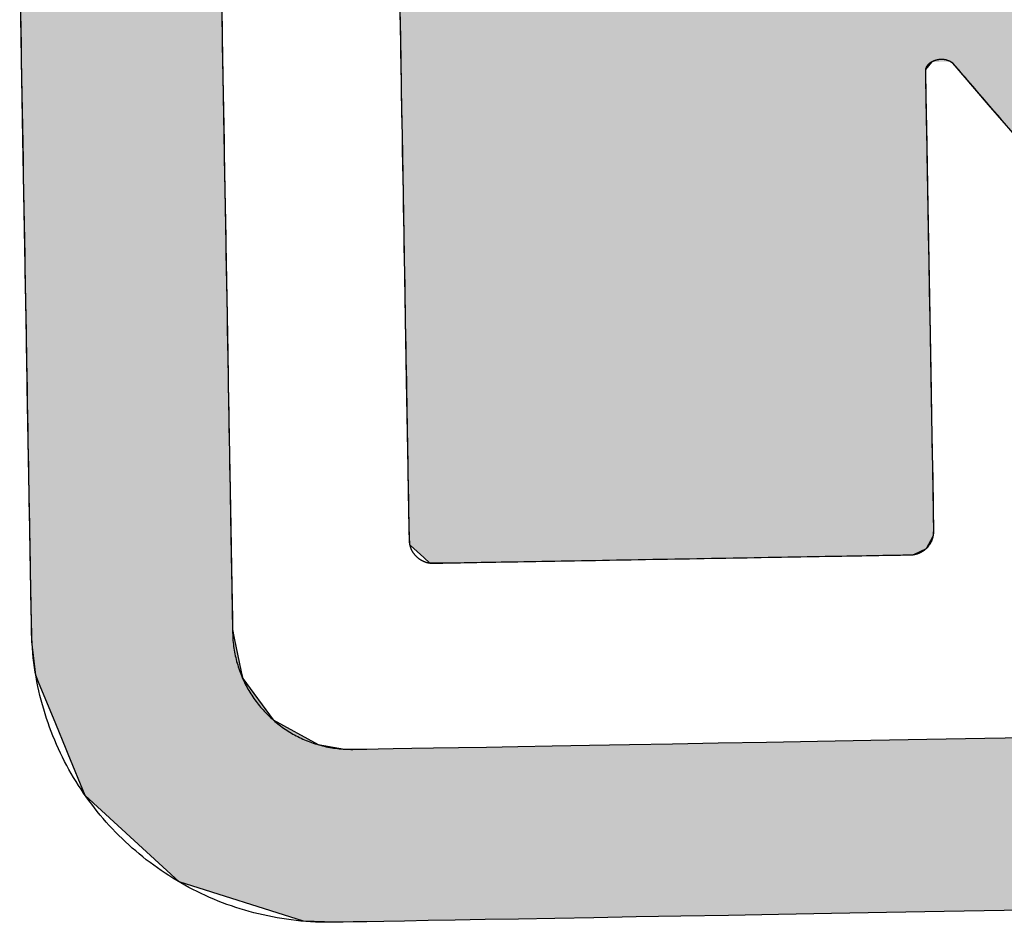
# Model space of a CAD drawing. Extents: x 1073 to 6773, y 5641 to 12616.
# Tile 11 of 69: x 3109 to 3183, y 8146 to 8214. Entities that reach past the tile are written whole.
import ezdxf

# ---------------------------------------------------------------- set-up
doc = ezdxf.new("R2010")
doc.units = 0
doc.layers.get('0').update_dxf_attribs({"linetype": 'CONTINUOUS'})
doc.layers.add('LOGO', color=7, linetype='CONTINUOUS')

# ---------------------------------------------------------------- blocks, each defined once
blk = doc.blocks.new('*U22')
at = {"layer": 'LOGO', "color": 8, "linetype": 'CONTINUOUS'}
for p, q in [((0.111, 21.525), (0.111, 23.577)), ((2.301, 23.577), (2.301, 21.525)), ((0.111, 19.153), (0.111, 21.525)), ((2.301, 21.525), (2.301, 19.153)), ((0.111, 18.818), (0.111, 19.153)), ((2.301, 19.153), (2.301, 18.818)), ((0.111, 17.262), (0.111, 18.818)), ((2.301, 18.818), (2.301, 17.262)), ((0.111, 17.024), (0.111, 17.262)), ((2.301, 17.262), (2.301, 17.024)), ((0.111, 16.62), (0.111, 17.024)), ((2.301, 17.024), (2.301, 16.62)), ((0.111, 16.444), (0.111, 16.62)), ((2.301, 16.62), (2.301, 16.444)), ((0.111, 16.247), (0.111, 16.444)), ((2.301, 16.444), (2.301, 16.247)), ((0.112, 16.14), (0.111, 16.247)), ((2.301, 16.247), (2.301, 16.14)), ((0.113, 16.046), (0.112, 16.14)), ((2.301, 16.14), (2.319, 16.046)), ((0.148, 15.678), (0.113, 16.046)), ((2.319, 16.046), (2.389, 15.678)), ((0.178, 15.602), (0.148, 15.678)), ((2.389, 15.678), (2.403, 15.602)), ((0.356, 15.147), (0.178, 15.602)), ((2.403, 15.602), (2.726, 15.147)), ((0.465, 14.869), (0.356, 15.147)), ((2.726, 15.147), (3.212, 14.869)), ((0.486, 14.814), (0.465, 14.869)), ((0.488, 14.811), (0.486, 14.814)), ((0.664, 14.36), (0.488, 14.811)), ((3.212, 14.869), (3.498, 14.814)), ((3.498, 14.814), (3.707, 14.811)), ((1.671, 13.4), (0.664, 14.36)), ((3.02, 12.948), (1.671, 13.4)), ((3.364, 12.931), (3.02, 12.948))]:
    blk.add_line(p, q, dxfattribs=at)
at = {"layer": 'LOGO', "color": 8, "linetype": 'CONTINUOUS', "extrusion": (0, 0, -1)}
for points in [[(-0.111, 23.577), (-2.301, 21.525), (-0.111, 21.525)], [(-0.111, 23.577), (-2.301, 23.577), (-2.301, 21.525)], [(-0.111, 21.525), (-2.301, 19.153), (-0.111, 19.153)], [(-0.111, 21.525), (-2.301, 21.525), (-2.301, 19.153)], [(-0.111, 19.153), (-2.301, 18.818), (-0.111, 18.818)], [(-0.111, 19.153), (-2.301, 19.153), (-2.301, 18.818)], [(-0.111, 18.818), (-2.301, 17.262), (-0.111, 17.262)], [(-0.111, 18.818), (-2.301, 18.818), (-2.301, 17.262)], [(-0.111, 17.262), (-2.301, 17.024), (-0.111, 17.024)], [(-0.111, 17.262), (-2.301, 17.262), (-2.301, 17.024)], [(-0.111, 17.024), (-2.301, 16.62), (-0.111, 16.62)], [(-0.111, 17.024), (-2.301, 17.024), (-2.301, 16.62)], [(-0.111, 16.62), (-2.301, 16.444), (-0.111, 16.444)], [(-0.111, 16.62), (-2.301, 16.62), (-2.301, 16.444)], [(-0.111, 16.444), (-2.301, 16.247), (-0.111, 16.247)], [(-0.111, 16.444), (-2.301, 16.444), (-2.301, 16.247)], [(-0.111, 16.247), (-2.301, 16.14), (-0.112, 16.14)], [(-0.111, 16.247), (-2.301, 16.247), (-2.301, 16.14)], [(-0.112, 16.14), (-2.319, 16.046), (-0.113, 16.046)], [(-0.112, 16.14), (-2.301, 16.14), (-2.319, 16.046)], [(-0.113, 16.046), (-2.389, 15.678), (-0.148, 15.678)], [(-0.113, 16.046), (-2.319, 16.046), (-2.389, 15.678)], [(-0.148, 15.678), (-2.403, 15.602), (-0.178, 15.602)], [(-0.148, 15.678), (-2.389, 15.678), (-2.403, 15.602)], [(-0.178, 15.602), (-2.726, 15.147), (-0.356, 15.147)], [(-0.178, 15.602), (-2.403, 15.602), (-2.726, 15.147)], [(-0.356, 15.147), (-3.212, 14.869), (-0.465, 14.869)], [(-0.356, 15.147), (-2.726, 15.147), (-3.212, 14.869)], [(-0.465, 14.869), (-3.498, 14.814), (-0.486, 14.814)], [(-0.465, 14.869), (-3.212, 14.869), (-3.498, 14.814)], [(-0.486, 14.814), (-3.707, 14.811), (-0.488, 14.811)], [(-0.486, 14.814), (-3.498, 14.814), (-3.707, 14.811)], [(-0.488, 14.811), (-74.153, 14.36), (-0.664, 14.36)], [(-0.488, 14.811), (-74.329, 14.811), (-74.153, 14.36)], [(-0.664, 14.36), (-73.146, 13.4), (-1.671, 13.4)], [(-0.664, 14.36), (-74.153, 14.36), (-73.146, 13.4)], [(-1.671, 13.4), (-71.797, 12.948), (-3.02, 12.948)], [(-1.671, 13.4), (-73.146, 13.4), (-71.797, 12.948)], [(-3.02, 12.948), (-71.454, 12.931), (-3.364, 12.931)], [(-3.02, 12.948), (-71.797, 12.948), (-71.454, 12.931)]]:
    blk.add_solid(points, dxfattribs=at)
blk = doc.blocks.new('*U23')
at = {"layer": 'LOGO', "color": 8, "linetype": 'CONTINUOUS'}
for p, q in [((4.246, 22.334), (4.246, 23.162)), ((4.246, 22.19), (4.246, 22.334)), ((4.246, 22.187), (4.246, 22.19)), ((4.246, 22.107), (4.246, 22.187)), ((4.246, 22.044), (4.246, 22.107)), ((10.025, 22.187), (9.958, 22.107)), ((9.958, 22.107), (9.958, 22.044)), ((10.262, 22.168), (10.234, 22.187)), ((10.347, 22.066), (10.262, 22.168)), ((4.246, 21.745), (4.246, 22.044)), ((9.958, 22.044), (9.958, 21.745)), ((10.64, 21.712), (10.347, 22.066)), ((4.246, 21.493), (4.246, 21.745)), ((9.958, 21.745), (9.958, 21.493)), ((11.666, 20.476), (10.64, 21.712)), ((4.246, 20.626), (4.246, 21.493)), ((9.958, 21.493), (9.958, 20.626)), ((4.246, 18.82), (4.246, 20.626)), ((9.958, 20.626), (9.959, 18.82)), ((4.246, 17.864), (4.246, 18.82)), ((9.959, 18.82), (9.959, 17.864)), ((4.246, 17.83), (4.246, 17.864)), ((4.246, 17.393), (4.246, 17.83)), ((9.959, 17.864), (9.959, 17.83)), ((9.959, 17.83), (9.959, 17.393)), ((4.246, 17.22), (4.246, 17.393)), ((9.959, 17.393), (9.959, 17.22)), ((4.248, 17.122), (4.246, 17.22)), ((9.959, 17.22), (9.959, 17.122)), ((4.251, 17.027), (4.248, 17.122)), ((9.959, 17.122), (9.953, 17.027)), ((4.258, 17.02), (4.251, 17.027)), ((4.398, 16.887), (4.258, 17.02)), ((9.952, 17.02), (9.874, 16.887)), ((9.953, 17.027), (9.952, 17.02)), ((4.465, 16.823), (4.398, 16.887)), ((9.874, 16.887), (9.735, 16.823)), ((4.523, 16.822), (4.465, 16.823)), ((4.655, 16.82), (4.523, 16.822)), ((9.733, 16.822), (9.502, 16.82)), ((9.735, 16.823), (9.733, 16.822))]:
    blk.add_line(p, q, dxfattribs=at)
at = {"layer": 'LOGO', "color": 8, "linetype": 'CONTINUOUS', "extrusion": (0, 0, -1)}
for points in [[(-4.246, 23.162), (-16.915, 22.334), (-4.246, 22.334)], [(-4.246, 23.162), (-16.251, 23.162), (-16.915, 22.334)], [(-4.246, 22.334), (-17.03, 22.19), (-4.246, 22.19)], [(-4.246, 22.334), (-16.915, 22.334), (-17.03, 22.19)], [(-4.246, 22.19), (-10.025, 22.187), (-4.246, 22.187)], [(-4.246, 22.19), (-10.228, 22.19), (-10.025, 22.187)], [(-4.246, 22.187), (-9.958, 22.107), (-4.246, 22.107)], [(-4.246, 22.187), (-10.025, 22.187), (-9.958, 22.107)], [(-4.246, 22.107), (-9.958, 22.044), (-4.246, 22.044)], [(-4.246, 22.107), (-9.958, 22.107), (-9.958, 22.044)], [(-10.228, 22.19), (-17.033, 22.187), (-10.234, 22.187)], [(-10.228, 22.19), (-17.03, 22.19), (-17.033, 22.187)], [(-10.234, 22.187), (-17.048, 22.168), (-10.262, 22.168)], [(-10.234, 22.187), (-17.033, 22.187), (-17.048, 22.168)], [(-10.262, 22.168), (-17.13, 22.066), (-10.347, 22.066)], [(-10.262, 22.168), (-17.048, 22.168), (-17.13, 22.066)], [(-4.246, 22.044), (-9.958, 21.745), (-4.246, 21.745)], [(-4.246, 22.044), (-9.958, 22.044), (-9.958, 21.745)], [(-10.347, 22.066), (-17.414, 21.712), (-10.64, 21.712)], [(-10.347, 22.066), (-17.13, 22.066), (-17.414, 21.712)], [(-4.246, 21.745), (-9.958, 21.493), (-4.246, 21.493)], [(-4.246, 21.745), (-9.958, 21.745), (-9.958, 21.493)], [(-10.64, 21.712), (-18.405, 20.476), (-11.666, 20.476)], [(-10.64, 21.712), (-17.414, 21.712), (-18.405, 20.476)], [(-4.246, 21.493), (-9.958, 20.626), (-4.246, 20.626)], [(-4.246, 21.493), (-9.958, 21.493), (-9.958, 20.626)], [(-4.246, 20.626), (-9.959, 18.82), (-4.246, 18.82)], [(-4.246, 20.626), (-9.958, 20.626), (-9.959, 18.82)], [(-4.246, 18.82), (-9.959, 17.864), (-4.246, 17.864)], [(-4.246, 18.82), (-9.959, 18.82), (-9.959, 17.864)], [(-4.246, 17.864), (-9.959, 17.83), (-4.246, 17.83)], [(-4.246, 17.864), (-9.959, 17.864), (-9.959, 17.83)], [(-4.246, 17.83), (-9.959, 17.393), (-4.246, 17.393)], [(-4.246, 17.83), (-9.959, 17.83), (-9.959, 17.393)], [(-4.246, 17.393), (-9.959, 17.22), (-4.246, 17.22)], [(-4.246, 17.393), (-9.959, 17.393), (-9.959, 17.22)], [(-4.246, 17.22), (-9.959, 17.122), (-4.248, 17.122)], [(-4.246, 17.22), (-9.959, 17.22), (-9.959, 17.122)], [(-4.248, 17.122), (-9.953, 17.027), (-4.251, 17.027)], [(-4.248, 17.122), (-9.959, 17.122), (-9.953, 17.027)], [(-4.251, 17.027), (-9.952, 17.02), (-4.258, 17.02)], [(-4.251, 17.027), (-9.953, 17.027), (-9.952, 17.02)], [(-4.258, 17.02), (-9.874, 16.887), (-4.398, 16.887)], [(-4.258, 17.02), (-9.952, 17.02), (-9.874, 16.887)], [(-4.398, 16.887), (-9.735, 16.823), (-4.465, 16.823)], [(-4.398, 16.887), (-9.874, 16.887), (-9.735, 16.823)], [(-4.465, 16.823), (-9.733, 16.822), (-4.523, 16.822)], [(-4.465, 16.823), (-9.735, 16.823), (-9.733, 16.822)], [(-4.523, 16.822), (-9.502, 16.82), (-4.655, 16.82)], [(-4.523, 16.822), (-9.733, 16.822), (-9.502, 16.82)]]:
    blk.add_solid(points, dxfattribs=at)
blk = doc.blocks.new('KLAUS')
at = {"layer": 'LOGO'}
for points in [[(11.334, 12.931, 0), (10.656, 12.931, 0), (10.002, 12.931, 0), (9.374, 12.931, 0), (8.773, 12.931, 0), (8.198, 12.931, 0), (7.651, 12.931, 0), (7.133, 12.931, 0), (6.644, 12.931, 0), (6.185, 12.931, 0), (5.758, 12.931, 0), (5.363, 12.931, 0), (5, 12.931, 0), (4.671, 12.931, 0), (4.377, 12.931, 0), (4.118, 12.931, 0), (3.895, 12.931, 0), (3.709, 12.931, 0), (3.561, 12.931, 0), (3.452, 12.931, 0), (3.382, 12.931, 0), (3.352, 12.931, 0), (3.309, 12.931, 0), (3.256, 12.932, 0), (3.202, 12.934, 0), (3.149, 12.937, 0), (3.096, 12.941, 0), (3.043, 12.945, 0), (2.991, 12.951, 0), (2.938, 12.957, 0), (2.886, 12.964, 0), (2.834, 12.972, 0), (2.783, 12.981, 0), (2.732, 12.99, 0), (2.681, 13.001, 0), (2.63, 13.012, 0), (2.58, 13.024, 0), (2.53, 13.036, 0), (2.48, 13.05, 0), (2.43, 13.064, 0), (2.381, 13.079, 0), (2.333, 13.095, 0), (2.284, 13.111, 0), (2.236, 13.128, 0), (2.188, 13.146, 0), (2.141, 13.165, 0), (2.094, 13.184, 0), (2.047, 13.204, 0), (2.001, 13.225, 0), (1.955, 13.246, 0), (1.91, 13.269, 0), (1.865, 13.291, 0), (1.82, 13.315, 0), (1.776, 13.339, 0), (1.732, 13.364, 0), (1.689, 13.39, 0), (1.646, 13.416, 0), (1.603, 13.443, 0), (1.561, 13.47, 0), (1.519, 13.498, 0), (1.478, 13.527, 0), (1.438, 13.556, 0), (1.397, 13.586, 0), (1.358, 13.617, 0), (1.318, 13.648, 0), (1.28, 13.68, 0), (1.241, 13.712, 0), (1.204, 13.745, 0), (1.167, 13.778, 0), (1.13, 13.812, 0), (1.094, 13.847, 0), (1.058, 13.882, 0), (1.023, 13.918, 0), (0.988, 13.954, 0), (0.954, 13.991, 0), (0.921, 14.028, 0), (0.888, 14.066, 0), (0.856, 14.104, 0), (0.824, 14.143, 0), (0.793, 14.182, 0), (0.763, 14.222, 0), (0.733, 14.262, 0), (0.704, 14.303, 0), (0.675, 14.344, 0), (0.647, 14.386, 0), (0.62, 14.428, 0), (0.593, 14.471, 0), (0.567, 14.514, 0), (0.541, 14.557, 0), (0.516, 14.601, 0), (0.492, 14.645, 0), (0.469, 14.69, 0), (0.446, 14.735, 0), (0.424, 14.78, 0), (0.402, 14.826, 0), (0.382, 14.873, 0), (0.362, 14.919, 0), (0.342, 14.966, 0), (0.324, 15.014, 0), (0.306, 15.062, 0), (0.289, 15.11, 0), (0.273, 15.158, 0), (0.257, 15.207, 0), (0.242, 15.256, 0), (0.228, 15.306, 0), (0.215, 15.355, 0), (0.202, 15.405, 0), (0.19, 15.456, 0), (0.179, 15.507, 0), (0.169, 15.557, 0), (0.16, 15.609, 0), (0.151, 15.66, 0), (0.143, 15.712, 0), (0.136, 15.764, 0), (0.13, 15.816, 0), (0.125, 15.869, 0), (0.12, 15.922, 0), (0.117, 15.975, 0), (0.114, 16.028, 0), (0.112, 16.082, 0), (0.111, 16.136, 0), (0.111, 16.172, 0), (0.111, 16.178, 0), (0.111, 16.191, 0), (0.111, 16.21, 0), (0.111, 16.237, 0), (0.111, 16.27, 0), (0.111, 16.309, 0), (0.111, 16.355, 0), (0.111, 16.407, 0), (0.111, 16.464, 0), (0.111, 16.528, 0), (0.111, 16.597, 0), (0.111, 16.672, 0), (0.111, 16.752, 0), (0.111, 16.837, 0), (0.111, 16.927, 0), (0.111, 17.023, 0), (0.111, 17.123, 0), (0.111, 17.228, 0), (0.111, 17.337, 0), (0.111, 17.451, 0), (0.111, 17.569, 0), (0.111, 17.691, 0), (0.111, 17.817, 0), (0.111, 17.947, 0), (0.111, 18.081, 0), (0.111, 18.218, 0), (0.111, 18.358, 0), (0.111, 18.502, 0), (0.111, 18.649, 0), (0.111, 18.799, 0), (0.111, 18.951, 0), (0.111, 19.106, 0), (0.111, 19.264, 0), (0.111, 19.424, 0), (0.111, 19.586, 0), (0.111, 19.75, 0), (0.111, 19.916, 0), (0.111, 20.084, 0), (0.111, 20.254, 0), (0.111, 20.425, 0), (0.111, 20.598, 0), (0.111, 20.771, 0), (0.111, 20.946, 0), (0.111, 21.122, 0), (0.111, 21.298, 0), (0.111, 21.476, 0), (0.111, 21.653, 0), (0.111, 21.831, 0), (0.111, 22.009, 0), (0.111, 22.187, 0), (0.111, 22.365, 0), (0.111, 22.543, 0), (0.111, 22.721, 0), (0.111, 22.898, 0)], [(2.301, 22.86, 0), (2.301, 22.685, 0), (2.301, 22.51, 0), (2.301, 22.334, 0), (2.301, 22.158, 0), (2.301, 21.981, 0), (2.301, 21.805, 0), (2.301, 21.629, 0), (2.301, 21.453, 0), (2.301, 21.277, 0), (2.301, 21.102, 0), (2.301, 20.928, 0), (2.301, 20.755, 0), (2.301, 20.582, 0), (2.301, 20.411, 0), (2.301, 20.241, 0), (2.301, 20.072, 0), (2.301, 19.905, 0), (2.301, 19.739, 0), (2.301, 19.576, 0), (2.301, 19.414, 0), (2.301, 19.254, 0), (2.301, 19.097, 0), (2.301, 18.942, 0), (2.301, 18.79, 0), (2.301, 18.64, 0), (2.301, 18.493, 0), (2.301, 18.349, 0), (2.301, 18.209, 0), (2.301, 18.071, 0), (2.301, 17.937, 0), (2.301, 17.806, 0), (2.301, 17.68, 0), (2.301, 17.557, 0), (2.301, 17.438, 0), (2.301, 17.323, 0), (2.301, 17.212, 0), (2.301, 17.106, 0), (2.301, 17.004, 0), (2.301, 16.907, 0), (2.301, 16.814, 0), (2.301, 16.727, 0), (2.301, 16.645, 0), (2.301, 16.568, 0), (2.301, 16.497, 0), (2.301, 16.431, 0), (2.301, 16.37, 0), (2.301, 16.316, 0), (2.301, 16.267, 0), (2.301, 16.225, 0), (2.301, 16.189, 0), (2.301, 16.159, 0), (2.301, 16.136, 0), (2.301, 16.119, 0), (2.301, 16.11, 0), (2.301, 16.104, 0), (2.302, 16.083, 0), (2.302, 16.061, 0), (2.303, 16.04, 0), (2.304, 16.019, 0), (2.306, 15.998, 0), (2.308, 15.976, 0), (2.31, 15.955, 0), (2.313, 15.934, 0), (2.316, 15.914, 0), (2.319, 15.893, 0), (2.322, 15.873, 0), (2.326, 15.852, 0), (2.331, 15.832, 0), (2.335, 15.812, 0), (2.34, 15.791, 0), (2.345, 15.771, 0), (2.351, 15.752, 0), (2.356, 15.732, 0), (2.362, 15.712, 0), (2.369, 15.693, 0), (2.376, 15.673, 0), (2.383, 15.654, 0), (2.39, 15.635, 0), (2.397, 15.616, 0), (2.405, 15.598, 0), (2.413, 15.579, 0), (2.422, 15.56, 0), (2.43, 15.542, 0), (2.439, 15.524, 0), (2.449, 15.506, 0), (2.458, 15.488, 0), (2.468, 15.471, 0), (2.478, 15.453, 0), (2.488, 15.436, 0), (2.499, 15.419, 0), (2.51, 15.402, 0), (2.521, 15.385, 0), (2.532, 15.368, 0), (2.544, 15.352, 0), (2.555, 15.336, 0), (2.567, 15.32, 0), (2.58, 15.304, 0), (2.592, 15.288, 0), (2.605, 15.273, 0), (2.618, 15.258, 0), (2.631, 15.243, 0), (2.645, 15.228, 0), (2.658, 15.213, 0), (2.672, 15.199, 0), (2.687, 15.185, 0), (2.701, 15.171, 0), (2.715, 15.157, 0), (2.73, 15.144, 0), (2.745, 15.13, 0), (2.76, 15.117, 0), (2.776, 15.104, 0), (2.791, 15.092, 0), (2.807, 15.079, 0), (2.823, 15.067, 0), (2.839, 15.056, 0), (2.856, 15.044, 0), (2.872, 15.033, 0), (2.889, 15.021, 0), (2.906, 15.011, 0), (2.923, 15, 0), (2.94, 14.989, 0), (2.958, 14.979, 0), (2.975, 14.97, 0), (2.993, 14.96, 0), (3.011, 14.951, 0), (3.029, 14.942, 0), (3.047, 14.933, 0), (3.066, 14.925, 0), (3.084, 14.916, 0), (3.103, 14.908, 0), (3.122, 14.901, 0), (3.141, 14.893, 0), (3.16, 14.886, 0), (3.179, 14.88, 0), (3.199, 14.873, 0), (3.218, 14.867, 0), (3.238, 14.861, 0), (3.258, 14.856, 0), (3.278, 14.851, 0), (3.298, 14.845, 0), (3.318, 14.841, 0), (3.338, 14.837, 0), (3.359, 14.833, 0), (3.379, 14.829, 0), (3.4, 14.826, 0), (3.421, 14.823, 0), (3.442, 14.82, 0), (3.463, 14.818, 0), (3.484, 14.816, 0), (3.505, 14.814, 0), (3.526, 14.813, 0), (3.547, 14.812, 0), (3.569, 14.811, 0), (3.59, 14.811, 0), (3.607, 14.811, 0), (3.654, 14.811, 0), (3.741, 14.811, 0), (3.866, 14.811, 0), (4.03, 14.811, 0), (4.231, 14.811, 0), (4.468, 14.811, 0), (4.74, 14.811, 0), (5.048, 14.811, 0), (5.389, 14.811, 0), (5.763, 14.811, 0), (6.169, 14.811, 0), (6.607, 14.811, 0), (7.075, 14.811, 0), (7.573, 14.811, 0), (8.1, 14.811, 0), (8.655, 14.811, 0), (9.237, 14.811, 0), (9.846, 14.811, 0), (10.48, 14.811, 0), (11.139, 14.811, 0)], [(10.833, 21.48, 0), (10.786, 21.536, 0), (10.741, 21.591, 0), (10.697, 21.643, 0), (10.655, 21.694, 0), (10.615, 21.742, 0), (10.577, 21.788, 0), (10.541, 21.832, 0), (10.506, 21.874, 0), (10.474, 21.913, 0), (10.443, 21.949, 0), (10.415, 21.983, 0), (10.389, 22.015, 0), (10.365, 22.043, 0), (10.344, 22.069, 0), (10.325, 22.092, 0), (10.308, 22.112, 0), (10.294, 22.13, 0), (10.282, 22.143, 0), (10.273, 22.154, 0), (10.267, 22.162, 0), (10.263, 22.167, 0), (10.262, 22.168, 0), (10.262, 22.168, 0), (10.262, 22.168, 0), (10.262, 22.168, 0), (10.262, 22.168, 0), (10.261, 22.168, 0), (10.261, 22.169, 0), (10.261, 22.169, 0), (10.261, 22.169, 0), (10.26, 22.17, 0), (10.26, 22.17, 0), (10.259, 22.17, 0), (10.259, 22.171, 0), (10.258, 22.171, 0), (10.258, 22.172, 0), (10.257, 22.172, 0), (10.256, 22.173, 0), (10.255, 22.173, 0), (10.255, 22.174, 0), (10.254, 22.174, 0), (10.253, 22.175, 0), (10.252, 22.176, 0), (10.251, 22.177, 0), (10.25, 22.177, 0), (10.249, 22.178, 0), (10.248, 22.179, 0), (10.247, 22.179, 0), (10.246, 22.18, 0), (10.245, 22.181, 0), (10.243, 22.182, 0), (10.242, 22.183, 0), (10.241, 22.183, 0), (10.239, 22.184, 0), (10.238, 22.185, 0), (10.236, 22.186, 0), (10.235, 22.187, 0), (10.233, 22.188, 0), (10.232, 22.188, 0), (10.23, 22.189, 0), (10.229, 22.19, 0), (10.227, 22.191, 0), (10.225, 22.192, 0), (10.224, 22.193, 0), (10.222, 22.194, 0), (10.22, 22.194, 0), (10.218, 22.195, 0), (10.216, 22.196, 0), (10.214, 22.197, 0), (10.212, 22.198, 0), (10.21, 22.198, 0), (10.208, 22.199, 0), (10.206, 22.2, 0), (10.204, 22.201, 0), (10.202, 22.202, 0), (10.2, 22.202, 0), (10.198, 22.203, 0), (10.195, 22.204, 0), (10.193, 22.205, 0), (10.191, 22.205, 0), (10.189, 22.206, 0), (10.186, 22.207, 0), (10.184, 22.207, 0), (10.181, 22.208, 0), (10.179, 22.208, 0), (10.176, 22.209, 0), (10.174, 22.209, 0), (10.171, 22.21, 0), (10.169, 22.21, 0), (10.166, 22.211, 0), (10.164, 22.211, 0), (10.161, 22.212, 0), (10.158, 22.212, 0), (10.155, 22.212, 0), (10.153, 22.213, 0), (10.15, 22.213, 0), (10.147, 22.213, 0), (10.144, 22.213, 0), (10.141, 22.213, 0), (10.138, 22.214, 0), (10.135, 22.214, 0), (10.132, 22.214, 0), (10.129, 22.214, 0), (10.126, 22.214, 0), (10.123, 22.213, 0), (10.12, 22.213, 0), (10.117, 22.213, 0), (10.114, 22.213, 0), (10.111, 22.212, 0), (10.108, 22.212, 0), (10.104, 22.212, 0), (10.101, 22.211, 0), (10.098, 22.211, 0), (10.095, 22.21, 0), (10.091, 22.21, 0), (10.088, 22.209, 0), (10.085, 22.208, 0), (10.081, 22.207, 0), (10.078, 22.206, 0), (10.074, 22.206, 0), (10.071, 22.205, 0), (10.068, 22.204, 0), (10.065, 22.203, 0), (10.061, 22.202, 0), (10.058, 22.201, 0), (10.055, 22.2, 0), (10.052, 22.199, 0), (10.049, 22.198, 0), (10.046, 22.196, 0), (10.044, 22.195, 0), (10.041, 22.194, 0), (10.038, 22.193, 0), (10.036, 22.192, 0), (10.033, 22.191, 0), (10.031, 22.189, 0), (10.028, 22.188, 0), (10.026, 22.187, 0), (10.024, 22.186, 0), (10.021, 22.184, 0), (10.019, 22.183, 0), (10.017, 22.182, 0), (10.015, 22.181, 0), (10.013, 22.179, 0), (10.011, 22.178, 0), (10.009, 22.177, 0), (10.007, 22.175, 0), (10.005, 22.174, 0), (10.003, 22.173, 0), (10.001, 22.171, 0), (9.999, 22.17, 0), (9.998, 22.169, 0), (9.996, 22.167, 0), (9.995, 22.166, 0), (9.993, 22.164, 0), (9.992, 22.163, 0), (9.99, 22.162, 0), (9.989, 22.16, 0), (9.987, 22.159, 0), (9.986, 22.158, 0), (9.985, 22.156, 0), (9.983, 22.155, 0), (9.982, 22.154, 0), (9.981, 22.152, 0), (9.98, 22.151, 0), (9.979, 22.149, 0), (9.978, 22.148, 0), (9.977, 22.147, 0), (9.976, 22.145, 0), (9.975, 22.144, 0), (9.974, 22.143, 0), (9.973, 22.142, 0), (9.972, 22.14, 0), (9.971, 22.139, 0), (9.971, 22.138, 0), (9.97, 22.137, 0), (9.969, 22.135, 0), (9.968, 22.134, 0), (9.968, 22.133, 0), (9.967, 22.132, 0), (9.966, 22.131, 0), (9.966, 22.13, 0), (9.965, 22.128, 0), (9.965, 22.127, 0), (9.964, 22.126, 0), (9.964, 22.125, 0), (9.963, 22.124, 0), (9.963, 22.123, 0), (9.963, 22.122, 0), (9.962, 22.121, 0), (9.962, 22.12, 0), (9.962, 22.119, 0), (9.961, 22.119, 0), (9.961, 22.118, 0), (9.961, 22.117, 0), (9.96, 22.116, 0), (9.96, 22.115, 0), (9.96, 22.115, 0), (9.96, 22.114, 0), (9.96, 22.113, 0), (9.959, 22.113, 0), (9.959, 22.112, 0), (9.959, 22.111, 0), (9.959, 22.111, 0), (9.959, 22.11, 0), (9.959, 22.11, 0), (9.959, 22.109, 0), (9.959, 22.109, 0), (9.958, 22.109, 0), (9.958, 22.108, 0), (9.958, 22.108, 0), (9.958, 22.108, 0), (9.958, 22.108, 0), (9.958, 22.107, 0), (9.958, 22.107, 0), (9.958, 22.107, 0), (9.958, 22.107, 0), (9.958, 22.106, 0), (9.958, 22.103, 0), (9.958, 22.096, 0), (9.958, 22.086, 0), (9.958, 22.073, 0), (9.958, 22.058, 0), (9.958, 22.039, 0), (9.958, 22.018, 0), (9.958, 21.994, 0), (9.958, 21.968, 0), (9.958, 21.938, 0), (9.958, 21.907, 0), (9.958, 21.873, 0), (9.958, 21.837, 0), (9.958, 21.798, 0), (9.958, 21.757, 0), (9.958, 21.714, 0), (9.958, 21.669, 0), (9.958, 21.622, 0), (9.958, 21.573, 0), (9.958, 21.522, 0), (9.958, 21.469, 0), (9.958, 21.414, 0), (9.958, 21.358, 0), (9.958, 21.3, 0), (9.958, 21.24, 0), (9.958, 21.179, 0), (9.958, 21.117, 0), (9.958, 21.053, 0), (9.958, 20.988, 0), (9.958, 20.921, 0), (9.958, 20.854, 0), (9.958, 20.785, 0), (9.958, 20.715, 0), (9.958, 20.645, 0), (9.958, 20.573, 0), (9.958, 20.5, 0), (9.958, 20.427, 0), (9.958, 20.353, 0), (9.958, 20.279, 0), (9.958, 20.203, 0), (9.958, 20.128, 0), (9.958, 20.051, 0), (9.958, 19.975, 0), (9.958, 19.898, 0), (9.958, 19.821, 0), (9.958, 19.743, 0), (9.958, 19.666, 0), (9.959, 19.588, 0), (9.959, 19.511, 0), (9.959, 19.433, 0), (9.959, 19.356, 0), (9.959, 19.279, 0), (9.959, 19.202, 0), (9.959, 19.125, 0), (9.959, 19.049, 0), (9.959, 18.974, 0), (9.959, 18.898, 0), (9.959, 18.824, 0), (9.959, 18.75, 0), (9.959, 18.677, 0), (9.959, 18.604, 0), (9.959, 18.533, 0), (9.959, 18.462, 0), (9.959, 18.393, 0), (9.959, 18.324, 0), (9.959, 18.256, 0), (9.959, 18.19, 0), (9.959, 18.125, 0), (9.959, 18.062, 0), (9.959, 17.999, 0), (9.959, 17.938, 0), (9.959, 17.879, 0), (9.959, 17.821, 0), (9.959, 17.765, 0), (9.959, 17.711, 0), (9.959, 17.658, 0), (9.959, 17.607, 0), (9.959, 17.558, 0), (9.959, 17.512, 0), (9.959, 17.467, 0), (9.959, 17.424, 0), (9.959, 17.383, 0), (9.959, 17.345, 0), (9.959, 17.309, 0), (9.959, 17.275, 0), (9.959, 17.244, 0), (9.959, 17.215, 0), (9.959, 17.189, 0), (9.959, 17.165, 0), (9.959, 17.144, 0), (9.959, 17.126, 0), (9.959, 17.111, 0), (9.959, 17.099, 0), (9.959, 17.089, 0), (9.959, 17.083, 0), (9.959, 17.079, 0), (9.959, 17.077, 0), (9.959, 17.073, 0), (9.959, 17.068, 0), (9.958, 17.064, 0), (9.958, 17.059, 0), (9.958, 17.055, 0), (9.957, 17.051, 0), (9.957, 17.047, 0), (9.956, 17.042, 0), (9.956, 17.038, 0), (9.955, 17.034, 0), (9.954, 17.029, 0), (9.953, 17.025, 0), (9.952, 17.021, 0), (9.951, 17.017, 0), (9.95, 17.013, 0), (9.949, 17.009, 0), (9.948, 17.005, 0), (9.947, 17.001, 0), (9.946, 16.997, 0), (9.944, 16.993, 0), (9.943, 16.989, 0), (9.941, 16.985, 0), (9.94, 16.981, 0), (9.938, 16.977, 0), (9.937, 16.974, 0), (9.935, 16.97, 0), (9.933, 16.966, 0), (9.931, 16.962, 0), (9.929, 16.959, 0), (9.927, 16.955, 0), (9.925, 16.951, 0), (9.923, 16.948, 0), (9.921, 16.944, 0), (9.919, 16.941, 0), (9.917, 16.937, 0), (9.915, 16.934, 0), (9.912, 16.931, 0), (9.91, 16.927, 0), (9.907, 16.924, 0), (9.905, 16.921, 0), (9.902, 16.917, 0), (9.9, 16.914, 0), (9.897, 16.911, 0), (9.895, 16.908, 0), (9.892, 16.905, 0), (9.889, 16.902, 0), (9.886, 16.899, 0), (9.883, 16.896, 0), (9.881, 16.893, 0), (9.878, 16.89, 0), (9.875, 16.887, 0), (9.872, 16.885, 0), (9.868, 16.882, 0), (9.865, 16.879, 0), (9.862, 16.877, 0), (9.859, 16.874, 0), (9.856, 16.872, 0), (9.852, 16.869, 0), (9.849, 16.867, 0), (9.846, 16.865, 0), (9.842, 16.862, 0), (9.839, 16.86, 0), (9.835, 16.858, 0), (9.832, 16.856, 0), (9.828, 16.854, 0), (9.825, 16.852, 0), (9.821, 16.85, 0), (9.817, 16.848, 0), (9.814, 16.846, 0), (9.81, 16.844, 0), (9.806, 16.842, 0), (9.802, 16.841, 0), (9.799, 16.839, 0), (9.795, 16.838, 0), (9.791, 16.836, 0), (9.787, 16.835, 0), (9.783, 16.833, 0), (9.779, 16.832, 0), (9.775, 16.831, 0), (9.771, 16.829, 0), (9.767, 16.828, 0), (9.763, 16.827, 0), (9.759, 16.826, 0), (9.755, 16.825, 0), (9.75, 16.825, 0), (9.746, 16.824, 0), (9.742, 16.823, 0), (9.738, 16.822, 0), (9.734, 16.822, 0), (9.729, 16.821, 0), (9.725, 16.821, 0), (9.721, 16.82, 0), (9.716, 16.82, 0), (9.712, 16.82, 0), (9.708, 16.82, 0), (9.703, 16.82, 0), (9.7, 16.82, 0), (9.697, 16.82, 0), (9.692, 16.82, 0), (9.683, 16.82, 0), (9.671, 16.82, 0), (9.657, 16.82, 0), (9.639, 16.82, 0), (9.618, 16.82, 0), (9.595, 16.82, 0), (9.569, 16.82, 0), (9.54, 16.82, 0), (9.509, 16.82, 0), (9.475, 16.82, 0), (9.438, 16.82, 0), (9.4, 16.82, 0), (9.359, 16.82, 0), (9.315, 16.82, 0), (9.27, 16.82, 0), (9.222, 16.82, 0), (9.172, 16.82, 0), (9.12, 16.82, 0), (9.067, 16.82, 0), (9.011, 16.82, 0), (8.954, 16.82, 0), (8.895, 16.82, 0), (8.834, 16.82, 0), (8.772, 16.82, 0), (8.708, 16.82, 0), (8.642, 16.82, 0), (8.576, 16.82, 0), (8.508, 16.82, 0), (8.438, 16.82, 0), (8.368, 16.82, 0), (8.296, 16.82, 0), (8.224, 16.82, 0), (8.15, 16.82, 0), (8.076, 16.82, 0), (8.001, 16.82, 0), (7.924, 16.82, 0), (7.848, 16.82, 0), (7.77, 16.82, 0), (7.692, 16.82, 0), (7.614, 16.82, 0), (7.535, 16.82, 0), (7.455, 16.82, 0), (7.376, 16.82, 0), (7.296, 16.82, 0), (7.216, 16.82, 0), (7.136, 16.82, 0), (7.056, 16.82, 0), (6.976, 16.82, 0), (6.896, 16.82, 0), (6.816, 16.82, 0), (6.736, 16.82, 0), (6.657, 16.82, 0), (6.578, 16.82, 0), (6.5, 16.82, 0), (6.422, 16.82, 0), (6.345, 16.82, 0), (6.268, 16.82, 0), (6.192, 16.82, 0), (6.117, 16.82, 0), (6.042, 16.82, 0), (5.969, 16.82, 0), (5.896, 16.82, 0), (5.825, 16.82, 0), (5.755, 16.82, 0), (5.686, 16.82, 0), (5.618, 16.82, 0), (5.552, 16.82, 0), (5.487, 16.82, 0), (5.423, 16.82, 0), (5.361, 16.82, 0), (5.3, 16.82, 0), (5.242, 16.82, 0), (5.184, 16.82, 0), (5.129, 16.82, 0), (5.076, 16.82, 0), (5.024, 16.82, 0), (4.975, 16.82, 0), (4.927, 16.82, 0), (4.882, 16.82, 0), (4.839, 16.82, 0), (4.798, 16.82, 0), (4.76, 16.82, 0), (4.724, 16.82, 0), (4.691, 16.82, 0), (4.66, 16.82, 0), (4.631, 16.82, 0), (4.605, 16.82, 0), (4.583, 16.82, 0), (4.562, 16.82, 0), (4.545, 16.82, 0), (4.531, 16.82, 0), (4.52, 16.82, 0), (4.512, 16.82, 0), (4.507, 16.82, 0), (4.505, 16.82, 0), (4.501, 16.82, 0), (4.496, 16.82, 0), (4.492, 16.82, 0), (4.487, 16.82, 0), (4.483, 16.82, 0), (4.479, 16.821, 0), (4.475, 16.821, 0), (4.47, 16.822, 0), (4.466, 16.822, 0), (4.462, 16.823, 0), (4.458, 16.824, 0), (4.453, 16.825, 0), (4.449, 16.826, 0), (4.445, 16.826, 0), (4.441, 16.828, 0), (4.437, 16.828, 0), (4.433, 16.83, 0), (4.429, 16.831, 0), (4.425, 16.832, 0), (4.421, 16.834, 0), (4.417, 16.835, 0), (4.413, 16.836, 0), (4.409, 16.838, 0), (4.405, 16.839, 0), (4.401, 16.841, 0), (4.398, 16.843, 0), (4.394, 16.844, 0), (4.39, 16.846, 0), (4.387, 16.848, 0), (4.383, 16.85, 0), (4.379, 16.852, 0), (4.376, 16.854, 0), (4.372, 16.856, 0), (4.369, 16.858, 0), (4.365, 16.86, 0), (4.362, 16.863, 0), (4.358, 16.865, 0), (4.355, 16.867, 0), (4.352, 16.87, 0), (4.348, 16.872, 0), (4.345, 16.875, 0), (4.342, 16.877, 0), (4.339, 16.88, 0), (4.336, 16.883, 0), (4.332, 16.885, 0), (4.329, 16.888, 0), (4.326, 16.891, 0), (4.324, 16.894, 0), (4.321, 16.896, 0), (4.318, 16.899, 0), (4.315, 16.902, 0), (4.312, 16.905, 0), (4.309, 16.909, 0), (4.307, 16.912, 0), (4.304, 16.915, 0), (4.302, 16.918, 0), (4.299, 16.921, 0), (4.297, 16.924, 0), (4.294, 16.928, 0), (4.292, 16.931, 0), (4.29, 16.934, 0), (4.287, 16.938, 0), (4.285, 16.941, 0), (4.283, 16.945, 0), (4.281, 16.948, 0), (4.279, 16.952, 0), (4.277, 16.956, 0), (4.275, 16.959, 0), (4.273, 16.963, 0), (4.271, 16.967, 0), (4.269, 16.97, 0), (4.268, 16.974, 0), (4.266, 16.978, 0), (4.264, 16.982, 0), (4.263, 16.986, 0), (4.261, 16.99, 0), (4.26, 16.994, 0), (4.259, 16.997, 0), (4.257, 17.002, 0), (4.256, 17.006, 0), (4.255, 17.01, 0), (4.254, 17.014, 0), (4.253, 17.018, 0), (4.252, 17.022, 0), (4.251, 17.026, 0), (4.25, 17.03, 0), (4.25, 17.034, 0), (4.249, 17.039, 0), (4.248, 17.043, 0), (4.248, 17.047, 0), (4.247, 17.051, 0), (4.247, 17.056, 0), (4.246, 17.06, 0), (4.246, 17.064, 0), (4.246, 17.069, 0), (4.246, 17.073, 0), (4.246, 17.078, 0), (4.246, 17.08, 0), (4.246, 17.088, 0), (4.246, 17.102, 0), (4.246, 17.122, 0), (4.246, 17.147, 0), (4.246, 17.178, 0), (4.246, 17.215, 0), (4.246, 17.258, 0), (4.246, 17.305, 0), (4.246, 17.358, 0), (4.246, 17.416, 0), (4.246, 17.479, 0), (4.246, 17.547, 0), (4.246, 17.62, 0), (4.246, 17.697, 0), (4.246, 17.778, 0), (4.246, 17.864, 0), (4.246, 17.954, 0), (4.246, 18.048, 0), (4.246, 18.145, 0), (4.246, 18.247, 0), (4.246, 18.352, 0), (4.246, 18.461, 0), (4.246, 18.573, 0), (4.246, 18.689, 0), (4.246, 18.807, 0), (4.246, 18.928, 0), (4.246, 19.053, 0), (4.246, 19.18, 0), (4.246, 19.309, 0), (4.246, 19.442, 0), (4.246, 19.576, 0), (4.246, 19.713, 0), (4.246, 19.851, 0), (4.246, 19.992, 0), (4.246, 20.134, 0), (4.246, 20.279, 0), (4.246, 20.424, 0), (4.246, 20.572, 0), (4.246, 20.72, 0), (4.246, 20.87, 0), (4.246, 21.02, 0), (4.246, 21.172, 0), (4.246, 21.324, 0), (4.246, 21.477, 0), (4.246, 21.63, 0), (4.246, 21.784, 0), (4.246, 21.938, 0), (4.246, 22.093, 0), (4.246, 22.247, 0), (4.246, 22.401, 0), (4.246, 22.555, 0), (4.246, 22.708, 0), (4.246, 22.861, 0)]]:
    blk.add_polyline3d(points, dxfattribs=at)
at = {"layer": 'LOGO', "color": 8, "linetype": 'CONTINUOUS'}
for name in ['*U22', '*U23']:
    blk.add_blockref(name, (0, 0), dxfattribs=at)

msp = doc.modelspace()

# ---------------------------------------------------------------- block references
at = {"xscale": 6.929133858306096, "yscale": 6.929133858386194, "zscale": 6.929133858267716, "rotation": 0.9999999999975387}
msp.add_blockref('KLAUS', (3110.826, 8055.572), dxfattribs=at)

doc.saveas('drawing.dxf')
